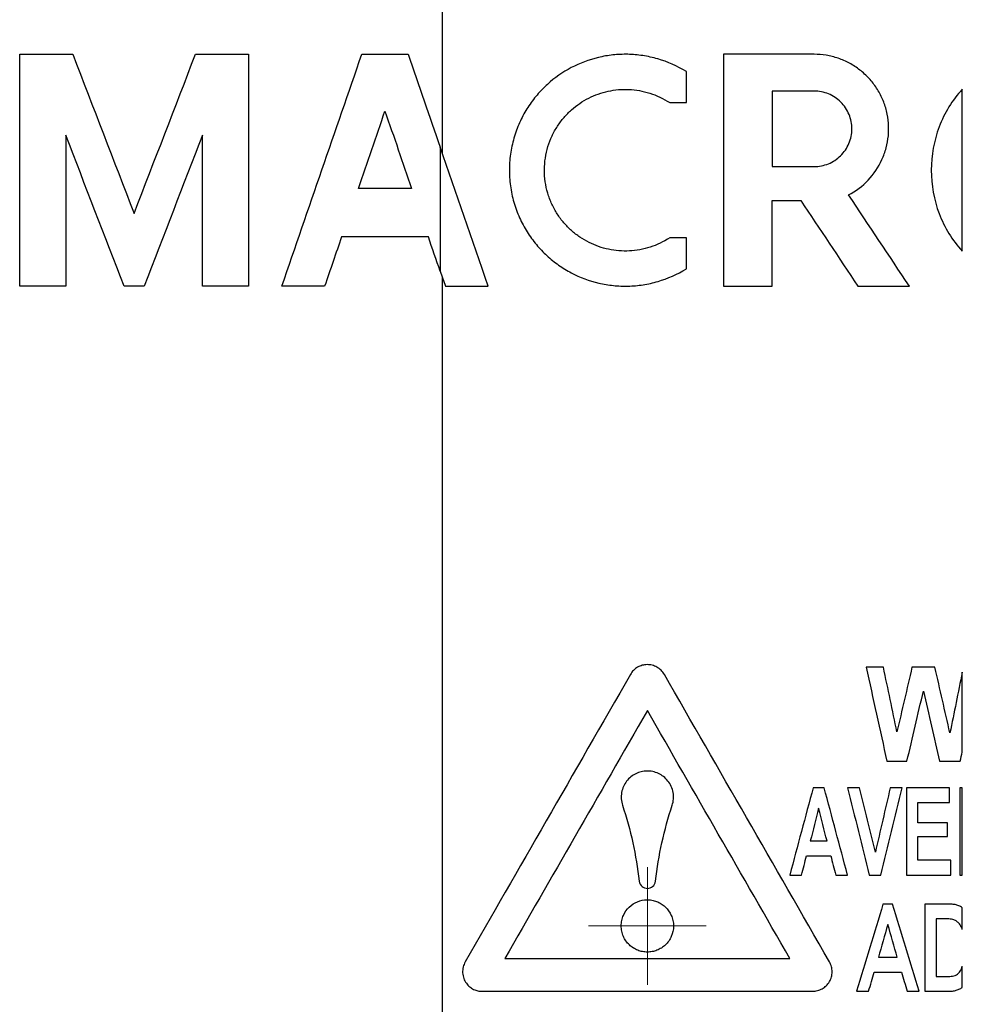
# Paper-space layout '1012-790 Hybird Padfoot' of a CAD drawing. Header units: millimetres. Extents: x 51 to 2966, y 67 to 3970.
# Tile 12 of 110: x 579 to 651, y 1714 to 1790. Entities that reach past the tile are written whole.
import ezdxf

# ---------------------------------------------------------------- set-up
doc = ezdxf.new("R2010")
doc.units = ezdxf.units.MM

# ---------------------------------------------------------------- blocks, each defined once
blk = doc.blocks.new('SW_CENTERMARKSYMBOL_17')
at = {"color": 0, "linetype": 'Continuous', "lineweight": 0}
for p, q in [((0, 2.5), (0, 4.5)), ((0, 0), (0, 2.5)), ((-2.5, 0), (-4.5, 0)), ((0, 0), (-2.5, 0)), ((0, 0), (0, -2.5)), ((0, 0), (2.5, 0)), ((2.5, 0), (4.5, 0)), ((0, -2.5), (0, -4.5))]:
    blk.add_line(p, q, dxfattribs=at)

psp = doc.layouts.new('1012-790 Hybird Padfoot')

# ---------------------------------------------------------------- linework, layer by layer
at = {"color": 7, "linetype": 'Continuous', "lineweight": 25}
for p, q in [((611.52, 1828.326), (611.52, 1779.407)), ((579.214, 1769.201), (579.214, 1786.936)), ((596.713, 1786.936), (596.713, 1769.201)), ((633.039, 1786.936), (633.039, 1769.201)), ((630.199, 1783.24), (630.199, 1785.608)), ((636.767, 1784.124), (636.767, 1778.347)), ((651.303, 1771.878), (651.303, 1784.26)), ((582.737, 1780.749), (582.737, 1769.201)), ((593.19, 1769.201), (593.19, 1780.749)), ((611.375, 1779.83), (611.375, 1770.338)), ((636.767, 1769.201), (636.767, 1775.76)), ((630.199, 1770.53), (630.199, 1772.898)), ((611.52, 1769.915), (611.52, 1558.926)), ((651.303, 1733.562), (651.303, 1739.661)), ((647.039, 1730.831), (647.039, 1724.153)), ((650.334, 1729.703), (650.334, 1730.831)), ((651.115, 1730.831), (651.115, 1724.153)), ((651.303, 1724.153), (651.303, 1730.831)), ((647.906, 1728.142), (647.906, 1729.703)), ((650.161, 1727.102), (650.161, 1728.142)), ((647.906, 1725.28), (647.906, 1727.102)), ((650.421, 1724.153), (650.421, 1725.28)), ((648.426, 1721.935), (648.426, 1715.257)), ((651.303, 1719.982), (651.303, 1721.651)), ((649.294, 1720.807), (649.294, 1716.384)), ((651.303, 1715.556), (651.303, 1717.168))]:
    psp.add_line(p, q, dxfattribs=at)
for points in [[(579.214, 1786.936), (580.57, 1786.936), (581.922, 1786.936), (583.269, 1786.936)], [(583.269, 1786.936), (584.835, 1782.877), (586.4, 1778.82), (587.964, 1774.766)], [(587.964, 1774.766), (589.533, 1778.834), (591.097, 1782.891), (592.658, 1786.936)], [(592.658, 1786.936), (594.035, 1786.936), (595.387, 1786.936), (596.713, 1786.936)], [(599.264, 1769.201), (601.317, 1775.158), (603.355, 1781.074), (605.375, 1786.936)], [(605.375, 1786.936), (606.607, 1786.936), (607.791, 1786.936), (608.926, 1786.936)], [(608.926, 1786.936), (609.747, 1784.553), (610.564, 1782.183), (611.375, 1779.83)], [(639.97, 1786.936), (637.617, 1786.936), (635.307, 1786.936), (633.039, 1786.936)], [(639.97, 1784.124), (638.895, 1784.124), (637.827, 1784.124), (636.767, 1784.124)], [(628.925, 1783.24), (629.347, 1783.24), (629.772, 1783.24), (630.199, 1783.24)], [(605.113, 1776.682), (605.794, 1778.661), (606.474, 1780.633), (607.151, 1782.596)], [(607.151, 1782.596), (607.832, 1780.617), (608.512, 1778.646), (609.188, 1776.682)], [(587.192, 1769.201), (585.708, 1773.049), (584.223, 1776.898), (582.737, 1780.749)], [(593.19, 1780.749), (591.709, 1776.91), (590.224, 1773.061), (588.735, 1769.201)], [(615.037, 1769.201), (613.807, 1772.77), (612.586, 1776.315), (611.375, 1779.83)], [(636.767, 1778.347), (637.827, 1778.347), (638.895, 1778.347), (639.97, 1778.347)], [(609.188, 1776.682), (607.894, 1776.682), (606.535, 1776.682), (605.113, 1776.682)], [(647.255, 1769.201), (645.704, 1771.53), (644.155, 1773.856), (642.606, 1776.181)], [(636.767, 1775.76), (637.489, 1775.76), (638.214, 1775.76), (638.944, 1775.76)], [(638.944, 1775.76), (640.398, 1773.578), (641.854, 1771.391), (643.313, 1769.201)], [(603.834, 1772.971), (603.401, 1771.717), (602.968, 1770.46), (602.535, 1769.201)], [(610.467, 1772.971), (608.427, 1772.971), (606.216, 1772.971), (603.834, 1772.971)], [(611.375, 1770.338), (611.073, 1771.213), (610.771, 1772.091), (610.467, 1772.971)], [(630.199, 1772.898), (629.772, 1772.898), (629.347, 1772.898), (628.925, 1772.898)], [(611.375, 1770.338), (611.505, 1769.959), (611.636, 1769.58), (611.766, 1769.201)], [(582.737, 1769.201), (581.566, 1769.201), (580.392, 1769.201), (579.214, 1769.201)], [(588.735, 1769.201), (588.223, 1769.201), (587.708, 1769.201), (587.192, 1769.201)], [(596.713, 1769.201), (595.558, 1769.201), (594.384, 1769.201), (593.19, 1769.201)], [(602.535, 1769.201), (601.47, 1769.201), (600.38, 1769.201), (599.264, 1769.201)], [(611.766, 1769.201), (612.813, 1769.201), (613.904, 1769.201), (615.037, 1769.201)], [(633.039, 1769.201), (634.268, 1769.201), (635.51, 1769.201), (636.767, 1769.201)], [(643.313, 1769.201), (644.621, 1769.201), (645.936, 1769.201), (647.255, 1769.201)], [(643.95, 1740.044), (644.479, 1737.647), (645.008, 1735.25), (645.537, 1732.853)], [(645.275, 1740.044), (644.833, 1740.044), (644.391, 1740.044), (643.95, 1740.044)], [(646.301, 1735.105), (645.959, 1736.751), (645.617, 1738.398), (645.275, 1740.044)], [(647.456, 1740.044), (647.071, 1738.398), (646.686, 1736.751), (646.301, 1735.105)], [(649.211, 1740.044), (648.625, 1740.044), (648.04, 1740.044), (647.456, 1740.044)], [(650.357, 1735.021), (649.975, 1736.695), (649.593, 1738.37), (649.211, 1740.044)], [(651.303, 1739.661), (650.988, 1738.114), (650.673, 1736.568), (650.357, 1735.021)], [(647.071, 1732.853), (647.491, 1734.645), (647.91, 1736.437), (648.329, 1738.229)], [(648.329, 1738.229), (648.738, 1736.437), (649.147, 1734.645), (649.556, 1732.853)], [(651.15, 1732.853), (651.201, 1733.089), (651.252, 1733.326), (651.303, 1733.562)], [(645.537, 1732.853), (646.048, 1732.853), (646.559, 1732.853), (647.071, 1732.853)], [(649.556, 1732.853), (650.087, 1732.853), (650.618, 1732.853), (651.15, 1732.853)], [(639.898, 1730.831), (639.3, 1728.604), (638.703, 1726.378), (638.106, 1724.153)], [(640.738, 1730.831), (640.457, 1730.831), (640.177, 1730.831), (639.898, 1730.831)], [(642.529, 1724.153), (641.932, 1726.379), (641.335, 1728.605), (640.738, 1730.831)], [(642.529, 1730.831), (643.079, 1728.605), (643.63, 1726.379), (644.18, 1724.153)], [(643.433, 1730.831), (643.131, 1730.831), (642.83, 1730.831), (642.529, 1730.831)], [(644.654, 1725.889), (644.247, 1727.536), (643.84, 1729.183), (643.433, 1730.831)], [(645.788, 1730.831), (645.41, 1729.183), (645.032, 1727.536), (644.654, 1725.889)], [(645.07, 1724.153), (645.611, 1726.378), (646.151, 1728.604), (646.692, 1730.831)], [(646.692, 1730.831), (646.39, 1730.831), (646.089, 1730.831), (645.788, 1730.831)], [(650.334, 1730.831), (649.234, 1730.831), (648.136, 1730.831), (647.039, 1730.831)], [(651.303, 1730.831), (651.24, 1730.831), (651.178, 1730.831), (651.115, 1730.831)], [(625.316, 1729.485), (625.932, 1727.602), (626.361, 1725.668), (626.596, 1723.683)], [(627.837, 1723.683), (628.073, 1725.671), (628.501, 1727.603), (629.117, 1729.485)], [(647.906, 1729.703), (648.715, 1729.703), (649.524, 1729.703), (650.334, 1729.703)], [(640.318, 1729.258), (640.105, 1728.423), (639.892, 1727.589), (639.68, 1726.755)], [(640.956, 1726.755), (640.743, 1727.589), (640.531, 1728.423), (640.318, 1729.258)], [(650.161, 1728.142), (649.409, 1728.142), (648.657, 1728.142), (647.906, 1728.142)], [(639.68, 1726.755), (640.104, 1726.755), (640.53, 1726.755), (640.956, 1726.755)], [(647.906, 1727.102), (648.657, 1727.102), (649.409, 1727.102), (650.161, 1727.102)], [(639.017, 1724.153), (639.142, 1724.644), (639.267, 1725.136), (639.392, 1725.627)], [(639.392, 1725.627), (640.007, 1725.627), (640.623, 1725.627), (641.242, 1725.627)], [(641.242, 1725.627), (641.368, 1725.136), (641.493, 1724.645), (641.619, 1724.153)], [(650.421, 1725.28), (649.582, 1725.28), (648.744, 1725.28), (647.906, 1725.28)], [(638.106, 1724.153), (638.409, 1724.153), (638.713, 1724.153), (639.017, 1724.153)], [(641.619, 1724.153), (641.922, 1724.153), (642.225, 1724.153), (642.529, 1724.153)], [(644.18, 1724.153), (644.476, 1724.153), (644.773, 1724.153), (645.07, 1724.153)], [(647.039, 1724.153), (648.165, 1724.153), (649.292, 1724.153), (650.421, 1724.153)], [(651.115, 1724.153), (651.178, 1724.153), (651.24, 1724.153), (651.303, 1724.153)], [(645.237, 1721.935), (644.565, 1719.708), (643.894, 1717.482), (643.223, 1715.257)], [(645.974, 1721.935), (645.728, 1721.935), (645.482, 1721.935), (645.237, 1721.935)], [(647.993, 1715.257), (647.32, 1717.483), (646.647, 1719.709), (645.974, 1721.935)], [(650.142, 1721.935), (649.57, 1721.935), (648.998, 1721.935), (648.426, 1721.935)], [(645.608, 1720.361), (645.368, 1719.527), (645.127, 1718.693), (644.887, 1717.859)], [(646.33, 1717.859), (646.089, 1718.693), (645.849, 1719.527), (645.608, 1720.361)], [(649.757, 1720.807), (649.603, 1720.807), (649.448, 1720.807), (649.294, 1720.807)], [(644.887, 1717.859), (645.367, 1717.859), (645.848, 1717.859), (646.33, 1717.859)], [(644.138, 1715.257), (644.28, 1715.748), (644.421, 1716.24), (644.563, 1716.731)], [(644.563, 1716.731), (645.26, 1716.731), (645.957, 1716.731), (646.657, 1716.731)], [(646.657, 1716.731), (646.799, 1716.24), (646.94, 1715.748), (647.082, 1715.257)], [(649.294, 1716.384), (649.549, 1716.384), (649.804, 1716.384), (650.059, 1716.384)], [(643.223, 1715.257), (643.528, 1715.257), (643.832, 1715.257), (644.138, 1715.257)], [(647.082, 1715.257), (647.386, 1715.257), (647.689, 1715.257), (647.993, 1715.257)], [(648.426, 1715.257), (649.015, 1715.257), (649.603, 1715.257), (650.192, 1715.257)]]:
    psp.add_open_spline(points, degree=3, dxfattribs=at)
for points, knots in [([(630.199, 1785.608), (629.498, 1786.042), (628.766, 1786.362), (627.632, 1786.693), (627.245, 1786.777), (626.478, 1786.894), (626.096, 1786.926), (625.336, 1786.942), (624.958, 1786.926), (624.207, 1786.845), (623.835, 1786.78), (622.751, 1786.522), (622.059, 1786.262), (620.738, 1785.566), (620.129, 1785.141), (619.295, 1784.385), (619.031, 1784.113), (618.529, 1783.523), (618.295, 1783.209), (617.868, 1782.549), (617.675, 1782.201), (617.33, 1781.467), (617.179, 1781.077), (616.934, 1780.281), (616.838, 1779.872), (616.705, 1779.029), (616.668, 1778.594), (616.659, 1777.734), (616.686, 1777.306), (616.772, 1776.665), (616.81, 1776.451), (616.898, 1776.029), (616.95, 1775.822), (617.126, 1775.211), (617.27, 1774.818), (617.612, 1774.056), (617.807, 1773.693), (618.237, 1773.01), (618.472, 1772.687), (618.981, 1772.078), (619.251, 1771.796), (619.819, 1771.275), (620.117, 1771.035), (620.74, 1770.597), (621.067, 1770.398), (622.066, 1769.872), (622.765, 1769.61), (623.868, 1769.35), (624.241, 1769.287), (624.99, 1769.21), (625.367, 1769.195), (626.125, 1769.213), (626.506, 1769.246), (627.272, 1769.365), (627.656, 1769.451), (628.78, 1769.781), (629.505, 1770.1), (630.199, 1770.53)], [0, 0, 0, 0, 0.0625, 0.0625, 0.09375, 0.09375, 0.125, 0.125, 0.15625, 0.15625, 0.1875, 0.1875, 0.25, 0.25, 0.3125, 0.3125, 0.34375, 0.34375, 0.375, 0.375, 0.40625, 0.40625, 0.4375, 0.4375, 0.46875, 0.46875, 0.5, 0.5, 0.53125, 0.53125, 0.546875, 0.546875, 0.5625, 0.5625, 0.59375, 0.59375, 0.625, 0.625, 0.65625, 0.65625, 0.6875, 0.6875, 0.71875, 0.71875, 0.75, 0.75, 0.8125, 0.8125, 0.84375, 0.84375, 0.875, 0.875, 0.90625, 0.90625, 0.9375, 0.9375, 1, 1, 1, 1]), ([(642.606, 1776.181), (643.168, 1776.474), (643.669, 1776.85), (644.545, 1777.774), (644.897, 1778.297), (645.293, 1779.169), (645.4, 1779.468), (645.561, 1780.078), (645.617, 1780.39), (645.676, 1781.026), (645.679, 1781.345), (645.632, 1781.976), (645.582, 1782.289), (645.429, 1782.91), (645.327, 1783.212), (645.075, 1783.793), (644.926, 1784.072), (644.578, 1784.608), (644.382, 1784.86), (643.955, 1785.325), (643.722, 1785.539), (643.22, 1785.93), (642.953, 1786.104), (642.401, 1786.402), (642.113, 1786.527), (641.515, 1786.732), (641.209, 1786.809), (640.595, 1786.91), (640.284, 1786.936), (639.97, 1786.936)], [0, 0, 0, 0, 0.125, 0.125, 0.25, 0.25, 0.3125, 0.3125, 0.375, 0.375, 0.4375, 0.4375, 0.5, 0.5, 0.5625, 0.5625, 0.625, 0.625, 0.6875, 0.6875, 0.75, 0.75, 0.8125, 0.8125, 0.875, 0.875, 0.9375, 0.9375, 1, 1, 1, 1]), ([(628.925, 1772.898), (628.45, 1772.586), (627.95, 1772.35), (627.171, 1772.099), (626.905, 1772.032), (626.371, 1771.935), (626.105, 1771.904), (625.572, 1771.878), (625.306, 1771.882), (624.775, 1771.924), (624.509, 1771.963), (623.732, 1772.127), (623.233, 1772.301), (622.514, 1772.662), (622.28, 1772.8), (621.834, 1773.102), (621.621, 1773.268), (621.215, 1773.63), (621.021, 1773.826), (620.655, 1774.252), (620.483, 1774.482), (620.174, 1774.963), (620.035, 1775.216), (619.79, 1775.749), (619.683, 1776.031), (619.515, 1776.602), (619.451, 1776.894), (619.365, 1777.489), (619.344, 1777.797), (619.347, 1778.404), (619.371, 1778.703), (619.461, 1779.296), (619.528, 1779.591), (619.701, 1780.155), (619.805, 1780.427), (620.05, 1780.949), (620.19, 1781.201), (620.497, 1781.674), (620.664, 1781.895), (621.023, 1782.312), (621.216, 1782.509), (621.822, 1783.048), (622.262, 1783.346), (623.211, 1783.827), (623.707, 1784.002), (624.735, 1784.225), (625.274, 1784.272), (626.34, 1784.224), (626.872, 1784.132), (627.934, 1783.795), (628.443, 1783.556), (628.925, 1783.24)], [0, 0, 0, 0, 0.0625, 0.0625, 0.09375, 0.09375, 0.125, 0.125, 0.15625, 0.15625, 0.1875, 0.1875, 0.25, 0.25, 0.28125, 0.28125, 0.3125, 0.3125, 0.34375, 0.34375, 0.375, 0.375, 0.40625, 0.40625, 0.4375, 0.4375, 0.46875, 0.46875, 0.5, 0.5, 0.53125, 0.53125, 0.5625, 0.5625, 0.59375, 0.59375, 0.625, 0.625, 0.65625, 0.65625, 0.6875, 0.6875, 0.75, 0.75, 0.8125, 0.8125, 0.875, 0.875, 0.9375, 0.9375, 1, 1, 1, 1]), ([(639.97, 1778.347), (640.159, 1778.347), (640.344, 1778.365), (640.709, 1778.437), (640.89, 1778.491), (641.238, 1778.633), (641.403, 1778.721), (641.716, 1778.927), (641.865, 1779.048), (642.133, 1779.312), (642.254, 1779.457), (642.467, 1779.77), (642.558, 1779.939), (642.779, 1780.462), (642.857, 1780.844), (642.859, 1781.414), (642.841, 1781.606), (642.767, 1781.981), (642.712, 1782.163), (642.567, 1782.515), (642.475, 1782.686), (642.264, 1783.001), (642.144, 1783.147), (641.873, 1783.417), (641.725, 1783.537), (641.412, 1783.745), (641.243, 1783.835), (640.894, 1783.979), (640.715, 1784.032), (640.347, 1784.105), (640.159, 1784.124), (639.97, 1784.124)], [0, 0, 0, 0, 0.0625, 0.0625, 0.125, 0.125, 0.1875, 0.1875, 0.25, 0.25, 0.3125, 0.3125, 0.375, 0.375, 0.5, 0.5, 0.5625, 0.5625, 0.625, 0.625, 0.6875, 0.6875, 0.75, 0.75, 0.8125, 0.8125, 0.875, 0.875, 0.9375, 0.9375, 1, 1, 1, 1]), ([(651.303, 1784.26), (650.919, 1783.842), (650.578, 1783.39), (649.986, 1782.426), (649.736, 1781.916), (649.133, 1780.332), (648.927, 1779.2), (648.927, 1776.94), (649.132, 1775.808), (649.736, 1774.221), (649.986, 1773.712), (650.579, 1772.747), (650.919, 1772.295), (651.303, 1771.878)], [0, 0, 0, 0, 0.125, 0.125, 0.25, 0.25, 0.5, 0.5, 0.75, 0.75, 0.875, 0.875, 1, 1, 1, 1]), ([(628.517, 1739.493), (628.447, 1739.615), (628.363, 1739.723), (628.169, 1739.913), (628.06, 1739.993), (627.83, 1740.121), (627.706, 1740.169), (627.456, 1740.232), (627.328, 1740.247), (627.073, 1740.244), (626.947, 1740.227), (626.701, 1740.16), (626.582, 1740.111), (626.359, 1739.983), (626.253, 1739.903), (626.066, 1739.717), (625.985, 1739.612), (625.916, 1739.493)], [0, 0, 0, 0, 0.125, 0.125, 0.25, 0.25, 0.375, 0.375, 0.5, 0.5, 0.625, 0.625, 0.75, 0.75, 0.875, 0.875, 1, 1, 1, 1]), ([(625.916, 1739.493), (623.739, 1735.702), (621.593, 1731.967), (617.378, 1724.629), (615.308, 1721.025), (613.285, 1717.504)], [0, 0, 0, 0, 0.5, 0.5, 1, 1, 1, 1]), ([(641.148, 1717.504), (639.026, 1721.199), (636.912, 1724.879), (632.701, 1732.21), (630.604, 1735.86), (628.517, 1739.493)], [0, 0, 0, 0, 0.5, 0.5, 1, 1, 1, 1]), ([(627.217, 1736.738), (625.354, 1733.495), (623.512, 1730.289), (619.875, 1723.957), (618.08, 1720.833), (616.313, 1717.757)], [0, 0, 0, 0, 0.5, 0.5, 1, 1, 1, 1]), ([(638.12, 1717.757), (636.287, 1720.948), (634.462, 1724.125), (630.827, 1730.453), (629.017, 1733.603), (627.217, 1736.738)], [0, 0, 0, 0, 0.5, 0.5, 1, 1, 1, 1]), ([(629.117, 1729.485), (629.169, 1729.641), (629.2, 1729.801), (629.223, 1730.13), (629.214, 1730.297), (629.157, 1730.621), (629.107, 1730.781), (628.973, 1731.078), (628.888, 1731.218), (628.59, 1731.596), (628.337, 1731.792), (627.922, 1731.985), (627.776, 1732.033), (627.484, 1732.095), (627.336, 1732.109), (627.038, 1732.105), (626.892, 1732.086), (626.605, 1732.017), (626.464, 1731.966), (626.197, 1731.834), (626.072, 1731.754), (625.837, 1731.563), (625.728, 1731.451), (625.539, 1731.207), (625.457, 1731.071), (625.325, 1730.777), (625.278, 1730.624), (625.22, 1730.302), (625.21, 1730.134), (625.233, 1729.806), (625.264, 1729.642), (625.316, 1729.485)], [0, 0, 0, 0, 0.0625, 0.0625, 0.125, 0.125, 0.1875, 0.1875, 0.25, 0.25, 0.375, 0.375, 0.4375, 0.4375, 0.5, 0.5, 0.5625, 0.5625, 0.625, 0.625, 0.6875, 0.6875, 0.75, 0.75, 0.8125, 0.8125, 0.875, 0.875, 0.9375, 0.9375, 1, 1, 1, 1]), ([(626.596, 1723.683), (626.615, 1723.522), (626.699, 1723.376), (626.93, 1723.182), (627.077, 1723.131), (627.364, 1723.133), (627.509, 1723.185), (627.736, 1723.378), (627.818, 1723.523), (627.837, 1723.683)], [0, 0, 0, 0, 0.25, 0.25, 0.5, 0.5, 0.75, 0.75, 1, 1, 1, 1]), ([(629.217, 1720.257), (629.217, 1720.397), (629.202, 1720.534), (629.145, 1720.804), (629.102, 1720.938), (628.937, 1721.313), (628.776, 1721.538), (628.486, 1721.808), (628.38, 1721.889), (628.16, 1722.025), (628.046, 1722.082), (627.807, 1722.172), (627.684, 1722.206), (627.438, 1722.249), (627.314, 1722.259), (626.938, 1722.253), (626.696, 1722.204), (626.231, 1722.015), (626.02, 1721.881), (625.646, 1721.522), (625.494, 1721.309), (625.331, 1720.937), (625.289, 1720.809), (625.232, 1720.543), (625.217, 1720.403), (625.216, 1720.126), (625.23, 1719.989), (625.286, 1719.717), (625.328, 1719.585), (625.437, 1719.335), (625.504, 1719.215), (625.658, 1718.997), (625.744, 1718.897), (625.935, 1718.716), (626.037, 1718.637), (626.253, 1718.5), (626.367, 1718.442), (626.602, 1718.35), (626.722, 1718.315), (626.966, 1718.269), (627.092, 1718.257), (627.341, 1718.257), (627.464, 1718.269), (627.709, 1718.315), (627.832, 1718.35), (628.066, 1718.442), (628.179, 1718.499), (628.395, 1718.636), (628.499, 1718.716), (628.687, 1718.896), (628.773, 1718.994), (628.927, 1719.211), (628.994, 1719.331), (629.157, 1719.701), (629.217, 1719.977), (629.217, 1720.257)], [0, 0, 0, 0, 0.03125, 0.03125, 0.0625, 0.0625, 0.125, 0.125, 0.15625, 0.15625, 0.1875, 0.1875, 0.21875, 0.21875, 0.25, 0.25, 0.3125, 0.3125, 0.375, 0.375, 0.4375, 0.4375, 0.46875, 0.46875, 0.5, 0.5, 0.53125, 0.53125, 0.5625, 0.5625, 0.59375, 0.59375, 0.625, 0.625, 0.65625, 0.65625, 0.6875, 0.6875, 0.71875, 0.71875, 0.75, 0.75, 0.78125, 0.78125, 0.8125, 0.8125, 0.84375, 0.84375, 0.875, 0.875, 0.90625, 0.90625, 0.9375, 0.9375, 1, 1, 1, 1]), ([(651.303, 1721.651), (651.221, 1721.712), (651.134, 1721.764), (650.947, 1721.841), (650.847, 1721.867), (650.647, 1721.903), (650.547, 1721.916), (650.345, 1721.932), (650.244, 1721.934), (650.142, 1721.935)], [0, 0, 0, 0, 0.25, 0.25, 0.5, 0.5, 0.75, 0.75, 1, 1, 1, 1]), ([(650.586, 1720.748), (650.451, 1720.78), (650.312, 1720.791), (650.035, 1720.806), (649.896, 1720.806), (649.757, 1720.807)], [0, 0, 0, 0, 0.5, 0.5, 1, 1, 1, 1]), ([(651.303, 1719.982), (651.274, 1720.069), (651.24, 1720.154), (651.156, 1720.315), (651.104, 1720.392), (650.983, 1720.528), (650.912, 1720.589), (650.797, 1720.663), (650.758, 1720.685), (650.674, 1720.72), (650.63, 1720.734), (650.586, 1720.748)], [0, 0, 0, 0, 0.25, 0.25, 0.5, 0.5, 0.75, 0.75, 0.875, 0.875, 1, 1, 1, 1]), ([(613.285, 1717.504), (613.218, 1717.387), (613.164, 1717.258), (613.094, 1716.974), (613.08, 1716.824), (613.096, 1716.523), (613.128, 1716.375), (613.227, 1716.105), (613.295, 1715.981), (613.45, 1715.768), (613.539, 1715.675), (613.729, 1715.52), (613.828, 1715.457), (614.036, 1715.356), (614.145, 1715.319), (614.363, 1715.269), (614.474, 1715.257), (614.586, 1715.257)], [0, 0, 0, 0, 0.125, 0.125, 0.25, 0.25, 0.375, 0.375, 0.5, 0.5, 0.625, 0.625, 0.75, 0.75, 0.875, 0.875, 1, 1, 1, 1]), ([(616.313, 1717.757), (617.9, 1717.757), (619.551, 1717.757), (622.123, 1717.757), (622.996, 1717.757), (624.774, 1717.757), (625.679, 1717.757), (628.438, 1717.757), (630.318, 1717.757), (634.159, 1717.757), (636.119, 1717.757), (638.12, 1717.757)], [0, 0, 0, 0, 0.25, 0.25, 0.375, 0.375, 0.5, 0.5, 0.75, 0.75, 1, 1, 1, 1]), ([(639.848, 1715.257), (639.978, 1715.257), (640.105, 1715.274), (640.355, 1715.34), (640.477, 1715.389), (640.701, 1715.517), (640.807, 1715.596), (640.992, 1715.779), (641.073, 1715.881), (641.207, 1716.109), (641.258, 1716.229), (641.328, 1716.483), (641.347, 1716.615), (641.349, 1716.878), (641.332, 1717.012), (641.265, 1717.266), (641.215, 1717.389), (641.148, 1717.504)], [0, 0, 0, 0, 0.125, 0.125, 0.25, 0.25, 0.375, 0.375, 0.5, 0.5, 0.625, 0.625, 0.75, 0.75, 0.875, 0.875, 1, 1, 1, 1]), ([(650.059, 1716.384), (650.194, 1716.387), (650.329, 1716.389), (650.596, 1716.423), (650.73, 1716.454), (650.965, 1716.59), (651.066, 1716.686), (651.217, 1716.909), (651.264, 1717.038), (651.303, 1717.168)], [0, 0, 0, 0, 0.25, 0.25, 0.5, 0.5, 0.75, 0.75, 1, 1, 1, 1]), ([(614.586, 1715.257), (616.372, 1715.257), (618.252, 1715.257), (621.21, 1715.257), (622.22, 1715.257), (624.285, 1715.257), (625.338, 1715.257), (628.531, 1715.257), (630.717, 1715.257), (635.198, 1715.257), (637.494, 1715.257), (639.848, 1715.257)], [0, 0, 0, 0, 0.25, 0.25, 0.375, 0.375, 0.5, 0.5, 0.75, 0.75, 1, 1, 1, 1]), ([(650.192, 1715.257), (650.289, 1715.26), (650.387, 1715.262), (650.58, 1715.28), (650.676, 1715.295), (650.865, 1715.34), (650.959, 1715.371), (651.138, 1715.451), (651.223, 1715.499), (651.303, 1715.556)], [0, 0, 0, 0, 0.25, 0.25, 0.5, 0.5, 0.75, 0.75, 1, 1, 1, 1])]:
    psp.add_open_spline(points, degree=3, knots=knots, dxfattribs=at)

# ---------------------------------------------------------------- block references
at = {"color": 7, "linetype": 'Continuous', "lineweight": 0}
psp.add_blockref('SW_CENTERMARKSYMBOL_17', (627.217, 1720.257), dxfattribs=at)

doc.saveas('drawing.dxf')
